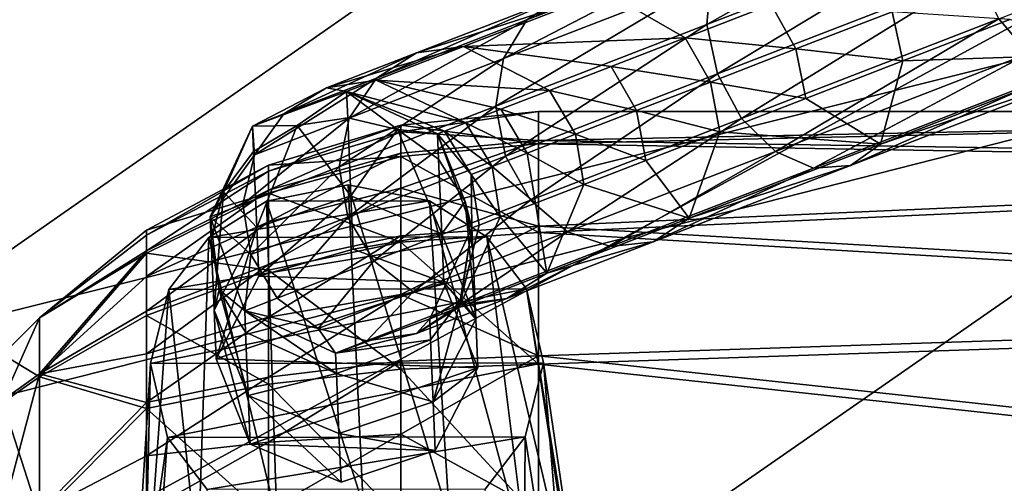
# Model space of a CAD drawing. Header units: metres. Extents: x -1004 to 0, y -808 to 0.
# Tile 22 of 142: x -831 to -783, y -146 to -123. Entities that reach past the tile are written whole.
import ezdxf

# ---------------------------------------------------------------- set-up
doc = ezdxf.new("R2010")
doc.units = ezdxf.units.M

msp = doc.modelspace()

# ---------------------------------------------------------------- linework, layer by layer
at = {"layer": 'top0123411'}
for points in [[(-994.037292, -794.032166, 90), (-994.037292, -10, 90), (-787.024658, -763.271118, 90)], [(-787.024658, -763.271118, 90), (-994.037292, -10, 90), (-533.424561, -638.481384, 90)], [(-994.037292, -10, 90), (-526.238708, -632.856445, 90), (-533.424561, -638.481384, 90)], [(-10, -10, 90), (-502.018646, -625.846375, 90), (-994.037292, -10, 90)], [(-502.018646, -625.846375, 90), (-510.034576, -626.560547, 90), (-994.037292, -10, 90)], [(-994.037292, -10, 90), (-510.034576, -626.560547, 90), (-518.256042, -628.853394, 90)], [(-518.256042, -628.853394, 90), (-526.238708, -632.856445, 90), (-994.037292, -10, 90)], [(-792.152649, -69.16246, 118.815826), (-841.035339, -65.533745, 118.879166), (-930.932861, -128.084671, 117.787331)], [(-742.780518, -72.276802, 118.761467), (-792.152649, -69.16246, 118.815826), (-933.835571, -166.467499, 117.117363)], [(-933.835571, -166.467499, 117.117363), (-792.152649, -69.16246, 118.815826), (-930.932861, -128.084671, 117.787331)], [(-693.123474, -74.838211, 118.716751), (-742.780518, -72.276802, 118.761467), (-936.402649, -207.471207, 116.401634)], [(-936.402649, -207.471207, 116.401634), (-742.780518, -72.276802, 118.761467), (-933.835571, -166.467499, 117.117363)], [(-938.29071, -245.358398, 115.740311), (-646.118347, -76.727219, 118.683784), (-693.123474, -74.838211, 118.716751)], [(-938.29071, -245.358398, 115.740311), (-693.123474, -74.838211, 118.716751), (-936.402649, -207.471207, 116.401634)], [(-597.805054, -78.120209, 118.65947), (-646.118347, -76.727219, 118.683784), (-938.29071, -245.358398, 115.740311)], [(-939.738831, -283.879303, 115.067932), (-940.71405, -322.342346, 114.396553), (-597.805054, -78.120209, 118.65947)], [(-940.71405, -322.342346, 114.396553), (-513.875122, -606.131226, 109.443001), (-597.805054, -78.120209, 118.65947)], [(-939.738831, -283.879303, 115.067932), (-597.805054, -78.120209, 118.65947), (-938.29071, -245.358398, 115.740311)]]:
    msp.add_3dface(points, dxfattribs=at)
at = {"layer": 'top0123412'}
for points in [[(-502.018646, -55.05748, 2077.158447), (-932.125671, -108.299606, 2112.649414), (-918.452148, -133.331024, 2129.335449)], [(-918.452148, -133.331024, 2129.335449), (-901.793396, -155.042709, 2143.80835), (-502.018646, -55.05748, 2077.158447)], [(-901.793396, -155.042709, 2143.80835), (-820.791748, -194.333847, 2169.999756), (-502.018646, -55.05748, 2077.158447)], [(-502.018646, -55.05748, 2077.158447), (-820.791748, -194.333847, 2169.999756), (-502.018646, -194.333847, 2169.999756)], [(-914.9198, -137.676178, 2128.745361), (-928.7276, -113.098167, 2112.361572), (-502.018646, -57.672649, 2075.415039)], [(-502.018646, -57.672649, 2075.415039), (-898.363892, -158.604187, 2142.695801), (-914.9198, -137.676178, 2128.745361)], [(-820.791748, -195.279739, 2167.143799), (-898.363892, -158.604187, 2142.695801), (-502.018646, -57.672649, 2075.415039)], [(-502.018646, -195.279739, 2167.143799), (-820.791748, -195.279739, 2167.143799), (-502.018646, -57.672649, 2075.415039)]]:
    msp.add_3dface(points, dxfattribs=at)
at = {"layer": 'top0123413'}
for points in [[(-784.619995, -118.390396, 855.306213), (-797.36615, -123.330299, 866.524658), (-784.621643, -116.158607, 856.510925)], [(-797.36615, -123.330299, 866.524658), (-797.163086, -121.019173, 867.549133), (-784.621643, -116.158607, 856.510925)], [(-781.39093, -124.763351, 856.36554), (-782.871521, -123.047249, 855.227539), (-768.31427, -117.405441, 846.882874)], [(-806.294617, -123.090324, 882.185791), (-794.765686, -118.142365, 870.824158), (-796.249939, -119.197411, 869.05896)], [(-804.520874, -121.923096, 883.572693), (-794.765686, -118.142365, 870.824158), (-806.294617, -123.090324, 882.185791)], [(-796.828186, -125.778954, 866.141357), (-797.36615, -123.330299, 866.524658), (-784.619995, -118.390396, 855.306213)], [(-784.005432, -120.809364, 854.85553), (-796.828186, -125.778954, 866.141357), (-784.619995, -118.390396, 855.306213)], [(-807.455383, -125.008041, 880.999573), (-796.249939, -119.197411, 869.05896), (-797.163086, -121.019173, 867.549133)], [(-807.455383, -125.008041, 880.999573), (-806.294617, -123.090324, 882.185791), (-796.249939, -119.197411, 869.05896)], [(-807.826477, -127.384285, 880.19458), (-807.455383, -125.008041, 880.999573), (-797.163086, -121.019173, 867.549133)], [(-797.36615, -123.330299, 866.524658), (-807.826477, -127.384285, 880.19458), (-797.163086, -121.019173, 867.549133)], [(-795.631104, -127.992332, 866.457703), (-796.828186, -125.778954, 866.141357), (-784.005432, -120.809364, 854.85553)], [(-782.871521, -123.047249, 855.227539), (-795.631104, -127.992332, 866.457703), (-784.005432, -120.809364, 854.85553)], [(-811.769592, -124.732391, 898.117432), (-804.520874, -121.923096, 883.572693), (-813.758423, -125.982986, 897.162109)], [(-804.520874, -121.923096, 883.572693), (-806.294617, -123.090324, 882.185791), (-813.758423, -125.982986, 897.162109)], [(-811.769592, -124.732391, 898.117432), (-809.439453, -124.410606, 899.065552), (-802.404236, -121.684036, 884.949158)], [(-804.520874, -121.923096, 883.572693), (-811.769592, -124.732391, 898.117432), (-802.404236, -121.684036, 884.949158)], [(-809.439453, -124.410606, 899.065552), (-798.434143, -123.989212, 886.866028), (-802.404236, -121.684036, 884.949158)], [(-802.404236, -121.684036, 884.949158), (-798.434143, -123.989212, 886.866028), (-794.171692, -122.337242, 880.701965)], [(-798.434143, -123.989212, 886.866028), (-792.947083, -124.539978, 880.985779), (-794.171692, -122.337242, 880.701965)], [(-794.171692, -122.337242, 880.701965), (-792.947083, -124.539978, 880.985779), (-788.169189, -122.688255, 875.332092)], [(-815.103149, -127.972008, 896.345032), (-806.294617, -123.090324, 882.185791), (-807.455383, -125.008041, 880.999573)], [(-813.758423, -125.982986, 897.162109), (-806.294617, -123.090324, 882.185791), (-815.103149, -127.972008, 896.345032)], [(-793.957153, -129.633484, 867.425537), (-795.631104, -127.992332, 866.457703), (-782.871521, -123.047249, 855.227539)], [(-781.39093, -124.763351, 856.36554), (-793.957153, -129.633484, 867.425537), (-782.871521, -123.047249, 855.227539)], [(-792.947083, -124.539978, 880.985779), (-787.631226, -125.136909, 874.948853), (-788.169189, -122.688255, 875.332092)], [(-788.169189, -122.688255, 875.332092), (-787.631226, -125.136909, 874.948853), (-782.322876, -123.079597, 869.78894)], [(-787.631226, -125.136909, 874.948853), (-777.178223, -124.786034, 862.231995), (-782.322876, -123.079597, 869.78894)], [(-807.351379, -129.8573, 879.893494), (-807.826477, -127.384285, 880.19458), (-797.36615, -123.330299, 866.524658)], [(-796.828186, -125.778954, 866.141357), (-807.351379, -129.8573, 879.893494), (-797.36615, -123.330299, 866.524658)], [(-802.112732, -125.414879, 893.448486), (-798.434143, -123.989212, 886.866028), (-809.439453, -124.410606, 899.065552)], [(-798.434143, -123.989212, 886.866028), (-802.112732, -125.414879, 893.448486), (-797.185181, -126.182487, 887.114563)], [(-792.947083, -124.539978, 880.985779), (-798.434143, -123.989212, 886.866028), (-797.185181, -126.182487, 887.114563)], [(-816.233643, -126.462479, 913.89917), (-809.439453, -124.410606, 899.065552), (-811.769592, -124.732391, 898.117432)], [(-816.233643, -126.462479, 913.89917), (-813.772034, -126.089745, 914.382568), (-809.439453, -124.410606, 899.065552)], [(-813.772034, -126.089745, 914.382568), (-805.172119, -126.600555, 900.385925), (-809.439453, -124.410606, 899.065552)], [(-809.439453, -124.410606, 899.065552), (-805.172119, -126.600555, 900.385925), (-802.112732, -125.414879, 893.448486)], [(-797.185181, -126.182487, 887.114563), (-792.442444, -127.001534, 880.641968), (-792.947083, -124.539978, 880.985779)], [(-792.442444, -127.001534, 880.641968), (-787.631226, -125.136909, 874.948853), (-792.947083, -124.539978, 880.985779)], [(-818.35498, -127.76442, 913.41217), (-816.233643, -126.462479, 913.89917), (-811.769592, -124.732391, 898.117432)], [(-818.35498, -127.76442, 913.41217), (-811.769592, -124.732391, 898.117432), (-813.758423, -125.982986, 897.162109)], [(-815.59906, -130.396637, 895.790588), (-807.455383, -125.008041, 880.999573), (-807.826477, -127.384285, 880.19458)], [(-815.59906, -130.396637, 895.790588), (-815.103149, -127.972008, 896.345032), (-807.455383, -125.008041, 880.999573)], [(-792.061157, -130.45256, 868.8974), (-793.957153, -129.633484, 867.425537), (-781.39093, -124.763351, 856.36554)], [(-779.789063, -125.696411, 858.096313), (-792.061157, -130.45256, 868.8974), (-781.39093, -124.763351, 856.36554)], [(-788.747498, -129.269806, 872.414551), (-777.178223, -124.786034, 862.231995), (-787.631226, -125.136909, 874.948853)], [(-777.178223, -124.786034, 862.231995), (-788.747498, -129.269806, 872.414551), (-778.309753, -125.704376, 860.156311)], [(-805.172119, -126.600555, 900.385925), (-800.842712, -127.599998, 893.659363), (-802.112732, -125.414879, 893.448486)], [(-802.112732, -125.414879, 893.448486), (-800.842712, -127.599998, 893.659363), (-797.185181, -126.182487, 887.114563)], [(-792.442444, -127.001534, 880.641968), (-788.747498, -129.269806, 872.414551), (-787.631226, -125.136909, 874.948853)], [(-819.812988, -129.797348, 912.995605), (-818.35498, -127.76442, 913.41217), (-813.758423, -125.982986, 897.162109)], [(-819.812988, -129.797348, 912.995605), (-813.758423, -125.982986, 897.162109), (-815.103149, -127.972008, 896.345032)], [(-806.102356, -132.050583, 880.142029), (-807.351379, -129.8573, 879.893494), (-796.828186, -125.778954, 866.141357)], [(-795.631104, -127.992332, 866.457703), (-806.102356, -132.050583, 880.142029), (-796.828186, -125.778954, 866.141357)], [(-792.061157, -130.45256, 868.8974), (-779.789063, -125.696411, 858.096313), (-790.23175, -130.324844, 870.649292)], [(-790.23175, -130.324844, 870.649292), (-779.789063, -125.696411, 858.096313), (-778.309753, -125.704376, 860.156311)], [(-778.309753, -125.704376, 860.156311), (-788.747498, -129.269806, 872.414551), (-790.23175, -130.324844, 870.649292)], [(-819.907288, -128.366135, 930.311707), (-816.233643, -126.462479, 913.89917), (-818.35498, -127.76442, 913.41217)], [(-819.907288, -128.366135, 930.311707), (-815.235046, -126.656754, 930.311707), (-816.233643, -126.462479, 913.89917)], [(-815.235046, -126.656754, 930.311707), (-813.772034, -126.089745, 914.382568), (-816.233643, -126.462479, 913.89917)], [(-815.235046, -126.656754, 930.311707), (-809.321594, -128.20874, 915.055664), (-813.772034, -126.089745, 914.382568)], [(-809.321594, -128.20874, 915.055664), (-807.582825, -127.534851, 907.611511), (-813.772034, -126.089745, 914.382568)], [(-813.772034, -126.089745, 914.382568), (-807.582825, -127.534851, 907.611511), (-805.172119, -126.600555, 900.385925)], [(-800.842712, -127.599998, 893.659363), (-796.710083, -128.655502, 886.813477), (-797.185181, -126.182487, 887.114563)], [(-797.185181, -126.182487, 887.114563), (-796.710083, -128.655502, 886.813477), (-792.442444, -127.001534, 880.641968)], [(-815.235046, -126.656754, 1720.250122), (-819.907288, -128.366135, 1720.250122), (-817.686768, -128.348206, 1732.279175)], [(-819.907288, -128.366135, 930.311707), (-819.907288, -128.366135, 1720.250122), (-815.235046, -126.656754, 930.311707)], [(-819.907288, -128.366135, 1720.250122), (-815.235046, -126.656754, 1720.250122), (-815.235046, -126.656754, 930.311707)], [(-815.180481, -127.964874, 1732.34021), (-815.235046, -126.656754, 1720.250122), (-817.686768, -128.348206, 1732.279175)], [(-810.722656, -128.751968, 930.311707), (-810.371704, -128.615707, 922.646729), (-815.235046, -126.656754, 930.311707)], [(-810.371704, -128.615707, 922.646729), (-809.321594, -128.20874, 915.055664), (-815.235046, -126.656754, 930.311707)], [(-810.722656, -128.751968, 1720.250122), (-815.235046, -126.656754, 1720.250122), (-812.716675, -128.547394, 1732.190186)], [(-815.235046, -126.656754, 1720.250122), (-815.180481, -127.964874, 1732.34021), (-812.716675, -128.547394, 1732.190186)], [(-810.722656, -128.751968, 1720.250122), (-810.722656, -128.751968, 930.311707), (-815.235046, -126.656754, 1720.250122)], [(-810.722656, -128.751968, 930.311707), (-815.235046, -126.656754, 930.311707), (-815.235046, -126.656754, 1720.250122)], [(-805.172119, -126.600555, 900.385925), (-807.582825, -127.534851, 907.611511), (-803.884583, -128.7789, 900.557129)], [(-803.884583, -128.7789, 900.557129), (-800.842712, -127.599998, 893.659363), (-805.172119, -126.600555, 900.385925)], [(-796.710083, -128.655502, 886.813477), (-788.747498, -129.269806, 872.414551), (-792.442444, -127.001534, 880.641968)], [(-815.170654, -132.887741, 895.58313), (-815.59906, -130.396637, 895.790588), (-807.826477, -127.384285, 880.19458)], [(-807.351379, -129.8573, 879.893494), (-815.170654, -132.887741, 895.58313), (-807.826477, -127.384285, 880.19458)], [(-820.385803, -132.25177, 912.712952), (-815.103149, -127.972008, 896.345032), (-815.59906, -130.396637, 895.790588)], [(-820.385803, -132.25177, 912.712952), (-819.812988, -129.797348, 912.995605), (-815.103149, -127.972008, 896.345032)], [(-819.812988, -129.797348, 912.995605), (-819.907288, -128.366135, 930.311707), (-818.35498, -127.76442, 913.41217)], [(-815.180481, -127.964874, 1732.34021), (-817.686768, -128.348206, 1732.279175), (-815.019287, -131.828568, 1743.869873)], [(-812.716675, -128.547394, 1732.190186), (-815.180481, -127.964874, 1732.34021), (-815.019287, -131.828568, 1743.869873)], [(-806.281494, -129.70784, 907.741333), (-807.582825, -127.534851, 907.611511), (-809.321594, -128.20874, 915.055664)], [(-807.582825, -127.534851, 907.611511), (-806.281494, -129.70784, 907.741333), (-803.884583, -128.7789, 900.557129)], [(-804.269714, -133.630219, 880.902405), (-806.102356, -132.050583, 880.142029), (-795.631104, -127.992332, 866.457703)], [(-793.957153, -129.633484, 867.425537), (-804.269714, -133.630219, 880.902405), (-795.631104, -127.992332, 866.457703)], [(-800.393127, -130.082886, 893.40387), (-800.842712, -127.599998, 893.659363), (-803.884583, -128.7789, 900.557129)], [(-800.393127, -130.082886, 893.40387), (-796.710083, -128.655502, 886.813477), (-800.842712, -127.599998, 893.659363)], [(-822.002197, -132.878708, 930.311707), (-819.907288, -128.366135, 930.311707), (-819.812988, -129.797348, 912.995605)], [(-821.352173, -131.640854, 1731.591675), (-819.907288, -128.366135, 1720.250122), (-822.002197, -132.878708, 1720.250122)], [(-822.002197, -132.878708, 930.311707), (-822.002197, -132.878708, 1720.250122), (-819.907288, -128.366135, 930.311707)], [(-822.002197, -132.878708, 1720.250122), (-819.907288, -128.366135, 1720.250122), (-819.907288, -128.366135, 930.311707)], [(-819.854004, -129.639038, 1732.016357), (-819.907288, -128.366135, 1720.250122), (-821.352173, -131.640854, 1731.591675)], [(-817.686768, -128.348206, 1732.279175), (-819.907288, -128.366135, 1720.250122), (-819.854004, -129.639038, 1732.016357)], [(-817.686768, -128.348206, 1732.279175), (-819.854004, -129.639038, 1732.016357), (-819.697266, -133.399384, 1743.237061)], [(-815.019287, -131.828568, 1743.869873), (-817.686768, -128.348206, 1732.279175), (-819.697266, -133.399384, 1743.237061)], [(-809.321594, -128.20874, 915.055664), (-810.371704, -128.615707, 922.646729), (-808.010376, -130.377884, 915.142944)], [(-808.010376, -130.377884, 915.142944), (-806.281494, -129.70784, 907.741333), (-809.321594, -128.20874, 915.055664)], [(-815.019287, -131.828568, 1743.869873), (-810.515564, -133.714859, 1742.915649), (-812.716675, -128.547394, 1732.190186)], [(-810.515564, -133.714859, 1742.915649), (-810.670471, -130.00708, 1731.851807), (-812.716675, -128.547394, 1732.190186)], [(-812.716675, -128.547394, 1732.190186), (-810.670471, -130.00708, 1731.851807), (-810.722656, -128.751968, 1720.250122)], [(-809.054443, -130.782516, 922.690613), (-810.371704, -128.615707, 922.646729), (-810.722656, -128.751968, 930.311707)], [(-809.013611, -133.424347, 930.311707), (-809.054443, -130.782516, 922.690613), (-810.722656, -128.751968, 930.311707)], [(-810.670471, -130.00708, 1731.851807), (-809.353333, -132.121704, 1731.376831), (-810.722656, -128.751968, 1720.250122)], [(-810.722656, -128.751968, 1720.250122), (-809.353333, -132.121704, 1731.376831), (-809.013611, -133.424347, 1720.250122)], [(-809.013611, -133.424347, 1720.250122), (-809.013611, -133.424347, 930.311707), (-810.722656, -128.751968, 1720.250122)], [(-809.013611, -133.424347, 930.311707), (-810.722656, -128.751968, 930.311707), (-810.722656, -128.751968, 1720.250122)], [(-810.371704, -128.615707, 922.646729), (-809.054443, -130.782516, 922.690613), (-808.010376, -130.377884, 915.142944)], [(-803.884583, -128.7789, 900.557129), (-806.281494, -129.70784, 907.741333), (-803.456177, -131.270004, 900.34967)], [(-803.456177, -131.270004, 900.34967), (-800.393127, -130.082886, 893.40387), (-803.884583, -128.7789, 900.557129)], [(-800.393127, -130.082886, 893.40387), (-798.241882, -132.949463, 884.822266), (-796.710083, -128.655502, 886.813477)], [(-798.241882, -132.949463, 884.822266), (-788.747498, -129.269806, 872.414551), (-796.710083, -128.655502, 886.813477)], [(-788.747498, -129.269806, 872.414551), (-798.241882, -132.949463, 884.822266), (-790.23175, -130.324844, 870.649292)], [(-820.385803, -132.25177, 912.712952), (-822.002197, -132.878708, 930.311707), (-819.812988, -129.797348, 912.995605)], [(-819.697266, -133.399384, 1743.237061), (-819.854004, -129.639038, 1732.016357), (-821.352173, -131.640854, 1731.591675)], [(-813.883118, -135.066086, 895.754333), (-815.170654, -132.887741, 895.58313), (-807.351379, -129.8573, 879.893494)], [(-806.102356, -132.050583, 880.142029), (-813.883118, -135.066086, 895.754333), (-807.351379, -129.8573, 879.893494)], [(-805.869812, -132.205429, 907.584045), (-806.281494, -129.70784, 907.741333), (-808.010376, -130.377884, 915.142944)], [(-806.281494, -129.70784, 907.741333), (-805.869812, -132.205429, 907.584045), (-803.456177, -131.270004, 900.34967)], [(-802.132324, -134.355743, 882.058899), (-804.269714, -133.630219, 880.902405), (-793.957153, -129.633484, 867.425537)], [(-792.061157, -130.45256, 868.8974), (-802.132324, -134.355743, 882.058899), (-793.957153, -129.633484, 867.425537)], [(-819.986145, -134.754013, 912.607239), (-820.385803, -132.25177, 912.712952), (-815.59906, -130.396637, 895.790588)], [(-819.986145, -134.754013, 912.607239), (-815.59906, -130.396637, 895.790588), (-815.170654, -132.887741, 895.58313)], [(-810.670471, -130.00708, 1731.851807), (-810.515564, -133.714859, 1742.915649), (-809.353333, -132.121704, 1731.376831)], [(-808.010376, -130.377884, 915.142944), (-809.054443, -130.782516, 922.690613), (-807.610718, -132.880142, 915.03717)], [(-807.610718, -132.880142, 915.03717), (-805.869812, -132.205429, 907.584045), (-808.010376, -130.377884, 915.142944)], [(-798.241882, -132.949463, 884.822266), (-800.393127, -130.082886, 893.40387), (-803.456177, -131.270004, 900.34967)], [(-802.132324, -134.355743, 882.058899), (-792.061157, -130.45256, 868.8974), (-800.015625, -134.116684, 883.435364)], [(-800.015625, -134.116684, 883.435364), (-792.061157, -130.45256, 868.8974), (-790.23175, -130.324844, 870.649292)], [(-790.23175, -130.324844, 870.649292), (-798.241882, -132.949463, 884.822266), (-800.015625, -134.116684, 883.435364)], [(-808.662048, -133.287598, 922.637451), (-809.054443, -130.782516, 922.690613), (-809.013611, -133.424347, 930.311707)], [(-809.054443, -130.782516, 922.690613), (-808.662048, -133.287598, 922.637451), (-807.610718, -132.880142, 915.03717)], [(-803.456177, -131.270004, 900.34967), (-805.869812, -132.205429, 907.584045), (-805.296814, -135.683655, 898.978149)], [(-805.296814, -135.683655, 898.978149), (-798.241882, -132.949463, 884.822266), (-803.456177, -131.270004, 900.34967)], [(-822.002197, -132.878708, 1720.250122), (-821.953308, -134.048889, 1731.069946), (-821.352173, -131.640854, 1731.591675)], [(-821.953308, -134.048889, 1731.069946), (-821.809082, -137.50708, 1741.387939), (-821.352173, -131.640854, 1731.591675)], [(-821.352173, -131.640854, 1731.591675), (-821.809082, -137.50708, 1741.387939), (-819.697266, -133.399384, 1743.237061)], [(-819.697266, -133.399384, 1743.237061), (-819.596313, -135.819763, 1748.498535), (-815.019287, -131.828568, 1743.869873)], [(-819.596313, -135.819763, 1748.498535), (-814.908203, -134.490982, 1749.657471), (-815.019287, -131.828568, 1743.869873)], [(-810.515564, -133.714859, 1742.915649), (-815.019287, -131.828568, 1743.869873), (-814.908203, -134.490982, 1749.657471)], [(-822.002197, -132.878708, 930.311707), (-820.385803, -132.25177, 912.712952), (-819.986145, -134.754013, 912.607239)], [(-811.932556, -136.600021, 896.278137), (-813.883118, -135.066086, 895.754333), (-806.102356, -132.050583, 880.142029)], [(-804.269714, -133.630219, 880.902405), (-811.932556, -136.600021, 896.278137), (-806.102356, -132.050583, 880.142029)], [(-810.515564, -133.714859, 1742.915649), (-808.824646, -137.953217, 1740.933472), (-809.353333, -132.121704, 1731.376831)], [(-809.353333, -132.121704, 1731.376831), (-808.96582, -134.569351, 1730.83728), (-809.013611, -133.424347, 1720.250122)], [(-809.353333, -132.121704, 1731.376831), (-808.824646, -137.953217, 1740.933472), (-808.96582, -134.569351, 1730.83728)], [(-805.869812, -132.205429, 907.584045), (-807.610718, -132.880142, 915.03717), (-805.296814, -135.683655, 898.978149)], [(-820.292419, -137.550812, 930.311707), (-822.002197, -132.878708, 930.311707), (-819.986145, -134.754013, 912.607239)], [(-820.292419, -137.550812, 1720.250122), (-821.565796, -136.496536, 1730.530518), (-822.002197, -132.878708, 1720.250122)], [(-821.565796, -136.496536, 1730.530518), (-821.953308, -134.048889, 1731.069946), (-822.002197, -132.878708, 1720.250122)], [(-820.292419, -137.550812, 930.311707), (-820.292419, -137.550812, 1720.250122), (-822.002197, -132.878708, 930.311707)], [(-820.292419, -137.550812, 1720.250122), (-822.002197, -132.878708, 1720.250122), (-822.002197, -132.878708, 930.311707)], [(-818.674866, -136.923157, 912.694519), (-819.986145, -134.754013, 912.607239), (-815.170654, -132.887741, 895.58313)], [(-813.883118, -135.066086, 895.754333), (-818.674866, -136.923157, 912.694519), (-815.170654, -132.887741, 895.58313)], [(-805.296814, -135.683655, 898.978149), (-807.610718, -132.880142, 915.03717), (-809.641541, -137.367477, 914.337952)], [(-807.610718, -132.880142, 915.03717), (-808.662048, -133.287598, 922.637451), (-809.641541, -137.367477, 914.337952)], [(-809.641541, -137.367477, 914.337952), (-808.662048, -133.287598, 922.637451), (-809.013611, -133.424347, 930.311707)], [(-798.241882, -132.949463, 884.822266), (-805.296814, -135.683655, 898.978149), (-800.015625, -134.116684, 883.435364)], [(-821.809082, -137.50708, 1741.387939), (-821.708069, -139.92746, 1746.649536), (-819.697266, -133.399384, 1743.237061)], [(-821.708069, -139.92746, 1746.649536), (-819.596313, -135.819763, 1748.498535), (-819.697266, -133.399384, 1743.237061)], [(-810.414612, -136.135239, 1748.177246), (-810.515564, -133.714859, 1742.915649), (-814.908203, -134.490982, 1749.657471)], [(-809.615784, -137.256027, 897.074707), (-811.932556, -136.600021, 896.278137), (-804.269714, -133.630219, 880.902405)], [(-809.013611, -133.424347, 930.311707), (-811.109192, -137.936584, 930.311707), (-809.641541, -137.367477, 914.337952)], [(-809.566895, -136.977386, 1730.315552), (-811.109192, -137.936584, 1720.250122), (-809.013611, -133.424347, 1720.250122)], [(-811.109192, -137.936584, 1720.250122), (-811.109192, -137.936584, 930.311707), (-809.013611, -133.424347, 1720.250122)], [(-811.109192, -137.936584, 930.311707), (-809.013611, -133.424347, 930.311707), (-809.013611, -133.424347, 1720.250122)], [(-808.824646, -137.953217, 1740.933472), (-810.515564, -133.714859, 1742.915649), (-810.414612, -136.135239, 1748.177246)], [(-802.132324, -134.355743, 882.058899), (-809.615784, -137.256027, 897.074707), (-804.269714, -133.630219, 880.902405)], [(-809.013611, -133.424347, 1720.250122), (-808.96582, -134.569351, 1730.83728), (-809.566895, -136.977386, 1730.315552)], [(-821.565796, -136.496536, 1730.530518), (-821.809082, -137.50708, 1741.387939), (-821.953308, -134.048889, 1731.069946)], [(-807.285645, -136.93425, 898.022827), (-809.615784, -137.256027, 897.074707), (-802.132324, -134.355743, 882.058899)], [(-807.285645, -136.93425, 898.022827), (-802.132324, -134.355743, 882.058899), (-800.015625, -134.116684, 883.435364)], [(-800.015625, -134.116684, 883.435364), (-805.296814, -135.683655, 898.978149), (-807.285645, -136.93425, 898.022827)], [(-820.292419, -137.550812, 930.311707), (-819.986145, -134.754013, 912.607239), (-818.674866, -136.923157, 912.694519)], [(-810.414612, -136.135239, 1748.177246), (-814.908203, -134.490982, 1749.657471), (-819.596313, -135.819763, 1748.498535)], [(-808.96582, -134.569351, 1730.83728), (-808.824646, -137.953217, 1740.933472), (-809.566895, -136.977386, 1730.315552)], [(-816.651611, -138.428955, 912.961487), (-818.674866, -136.923157, 912.694519), (-813.883118, -135.066086, 895.754333)], [(-811.932556, -136.600021, 896.278137), (-816.651611, -138.428955, 912.961487), (-813.883118, -135.066086, 895.754333)], [(-821.708069, -139.92746, 1746.649536), (-810.414612, -136.135239, 1748.177246), (-819.596313, -135.819763, 1748.498535)], [(-805.296814, -135.683655, 898.978149), (-809.641541, -137.367477, 914.337952), (-807.285645, -136.93425, 898.022827)], [(-808.723694, -140.373596, 1746.195068), (-810.414612, -136.135239, 1748.177246), (-821.708069, -139.92746, 1746.649536)], [(-808.723694, -140.373596, 1746.195068), (-808.824646, -137.953217, 1740.933472), (-810.414612, -136.135239, 1748.177246)], [(-820.117432, -141.745178, 1739.405884), (-821.809082, -137.50708, 1741.387939), (-821.565796, -136.496536, 1730.530518)], [(-820.248657, -138.61116, 1730.05542), (-821.565796, -136.496536, 1730.530518), (-820.292419, -137.550812, 1720.250122)], [(-820.248657, -138.61116, 1730.05542), (-820.117432, -141.745178, 1739.405884), (-821.565796, -136.496536, 1730.530518)], [(-814.224426, -139.04216, 913.367615), (-816.651611, -138.428955, 912.961487), (-811.932556, -136.600021, 896.278137)], [(-809.615784, -137.256027, 897.074707), (-814.224426, -139.04216, 913.367615), (-811.932556, -136.600021, 896.278137)], [(-816.651611, -138.428955, 912.961487), (-820.292419, -137.550812, 930.311707), (-818.674866, -136.923157, 912.694519)], [(-811.762817, -138.669418, 913.850952), (-814.224426, -139.04216, 913.367615), (-809.615784, -137.256027, 897.074707)], [(-809.641541, -137.367477, 914.337952), (-811.762817, -138.669418, 913.850952), (-807.285645, -136.93425, 898.022827)], [(-811.762817, -138.669418, 913.850952), (-809.615784, -137.256027, 897.074707), (-807.285645, -136.93425, 898.022827)], [(-811.065125, -138.979187, 1729.890869), (-811.109192, -137.936584, 1720.250122), (-809.566895, -136.977386, 1730.315552)], [(-810.937134, -142.060608, 1739.084595), (-811.065125, -138.979187, 1729.890869), (-809.566895, -136.977386, 1730.315552)], [(-809.566895, -136.977386, 1730.315552), (-808.824646, -137.953217, 1740.933472), (-810.937134, -142.060608, 1739.084595)], [(-820.117432, -141.745178, 1739.405884), (-820.016418, -144.165573, 1744.66748), (-821.809082, -137.50708, 1741.387939)], [(-820.016418, -144.165573, 1744.66748), (-821.708069, -139.92746, 1746.649536), (-821.809082, -137.50708, 1741.387939)], [(-815.780701, -139.645294, 930.311707), (-820.292419, -137.550812, 930.311707), (-816.651611, -138.428955, 912.961487)], [(-815.738647, -140.653366, 1729.567017), (-820.248657, -138.61116, 1730.05542), (-820.292419, -137.550812, 1720.250122)], [(-820.292419, -137.550812, 1720.250122), (-815.780701, -139.645294, 1720.250122), (-815.738647, -140.653366, 1729.567017)], [(-815.780701, -139.645294, 930.311707), (-815.780701, -139.645294, 1720.250122), (-820.292419, -137.550812, 930.311707)], [(-815.780701, -139.645294, 1720.250122), (-820.292419, -137.550812, 1720.250122), (-820.292419, -137.550812, 930.311707)], [(-811.109192, -137.936584, 930.311707), (-811.762817, -138.669418, 913.850952), (-809.641541, -137.367477, 914.337952)], [(-811.109192, -137.936584, 930.311707), (-815.780701, -139.645294, 930.311707), (-811.762817, -138.669418, 913.850952)], [(-815.780701, -139.645294, 1720.250122), (-811.109192, -137.936584, 1720.250122), (-811.065125, -138.979187, 1729.890869)], [(-815.780701, -139.645294, 1720.250122), (-815.780701, -139.645294, 930.311707), (-811.109192, -137.936584, 1720.250122)], [(-815.780701, -139.645294, 930.311707), (-811.109192, -137.936584, 930.311707), (-811.109192, -137.936584, 1720.250122)], [(-810.937134, -142.060608, 1739.084595), (-808.824646, -137.953217, 1740.933472), (-808.723694, -140.373596, 1746.195068)], [(-820.117432, -141.745178, 1739.405884), (-820.248657, -138.61116, 1730.05542), (-815.738647, -140.653366, 1729.567017)], [(-814.224426, -139.04216, 913.367615), (-815.780701, -139.645294, 930.311707), (-816.651611, -138.428955, 912.961487)], [(-815.780701, -139.645294, 930.311707), (-814.224426, -139.04216, 913.367615), (-811.762817, -138.669418, 913.850952)], [(-815.738647, -140.653366, 1729.567017), (-815.780701, -139.645294, 1720.250122), (-811.065125, -138.979187, 1729.890869)], [(-815.738647, -140.653366, 1729.567017), (-811.065125, -138.979187, 1729.890869), (-810.937134, -142.060608, 1739.084595)], [(-820.016418, -144.165573, 1744.66748), (-808.723694, -140.373596, 1746.195068), (-821.708069, -139.92746, 1746.649536)], [(-815.61438, -143.630814, 1738.452026), (-820.117432, -141.745178, 1739.405884), (-815.738647, -140.653366, 1729.567017)], [(-810.836121, -144.481003, 1744.346069), (-808.723694, -140.373596, 1746.195068), (-820.016418, -144.165573, 1744.66748)], [(-815.61438, -143.630814, 1738.452026), (-815.738647, -140.653366, 1729.567017), (-810.937134, -142.060608, 1739.084595)], [(-810.836121, -144.481003, 1744.346069), (-810.937134, -142.060608, 1739.084595), (-808.723694, -140.373596, 1746.195068)], [(-815.61438, -143.630814, 1738.452026), (-815.513428, -146.051208, 1743.713623), (-820.117432, -141.745178, 1739.405884)], [(-815.513428, -146.051208, 1743.713623), (-820.016418, -144.165573, 1744.66748), (-820.117432, -141.745178, 1739.405884)], [(-815.61438, -143.630814, 1738.452026), (-810.937134, -142.060608, 1739.084595), (-810.836121, -144.481003, 1744.346069)], [(-815.513428, -146.051208, 1743.713623), (-815.61438, -143.630814, 1738.452026), (-810.836121, -144.481003, 1744.346069)], [(-815.513428, -146.051208, 1743.713623), (-810.836121, -144.481003, 1744.346069), (-820.016418, -144.165573, 1744.66748)]]:
    msp.add_3dface(points, dxfattribs=at)
at = {"layer": 'top0123418'}
for points in [[(-815.154175, -131.288834, 1750.497559), (-819.203979, -132.093002, 1750.205444), (-814.40979, -147.189163, 1789.45459)], [(-811.115723, -132.080444, 1750.055908), (-819.203979, -132.093002, 1750.205444), (-815.154175, -131.288834, 1750.497559)], [(-811.115723, -132.080444, 1750.055908), (-815.154175, -131.288834, 1750.497559), (-810.134705, -147.873413, 1788.897217)], [(-815.154175, -131.288834, 1750.497559), (-814.40979, -147.189163, 1789.45459), (-810.134705, -147.873413, 1788.897217)], [(-808.277283, -133.873016, 1749.17688), (-822.070129, -133.896927, 1749.430542), (-811.115723, -132.080444, 1750.055908)], [(-822.070129, -133.896927, 1749.430542), (-819.203979, -132.093002, 1750.205444), (-811.115723, -132.080444, 1750.055908)], [(-819.203979, -132.093002, 1750.205444), (-822.070129, -133.896927, 1749.430542), (-818.700562, -147.886765, 1789.05542)], [(-819.203979, -132.093002, 1750.205444), (-818.700562, -147.886765, 1789.05542), (-814.40979, -147.189163, 1789.45459)], [(-808.277283, -133.873016, 1749.17688), (-811.115723, -132.080444, 1750.055908), (-806.265991, -150.026627, 1787.330322)], [(-811.115723, -132.080444, 1750.055908), (-810.134705, -147.873413, 1788.897217), (-806.265991, -150.026627, 1787.330322)], [(-806.316406, -136.461807, 1747.948364), (-824.06427, -136.489365, 1748.276245), (-808.277283, -133.873016, 1749.17688)], [(-824.06427, -136.489365, 1748.276245), (-822.070129, -133.896927, 1749.430542), (-808.277283, -133.873016, 1749.17688)], [(-806.316406, -136.461807, 1747.948364), (-808.277283, -133.873016, 1749.17688), (-803.675476, -153.490646, 1784.880737)], [(-808.277283, -133.873016, 1749.17688), (-806.265991, -150.026627, 1787.330322), (-803.675476, -153.490646, 1784.880737)], [(-822.070129, -133.896927, 1749.430542), (-824.06427, -136.489365, 1748.276245), (-822.617615, -150.051987, 1787.632446)], [(-822.070129, -133.896927, 1749.430542), (-822.617615, -150.051987, 1787.632446), (-818.700562, -147.886765, 1789.05542)], [(-824.06427, -136.489365, 1748.276245), (-825.285278, -153.523056, 1785.280762), (-822.617615, -150.051987, 1787.632446)], [(-824.06427, -136.489365, 1748.276245), (-824.967712, -140.164902, 1746.602783), (-825.285278, -153.523056, 1785.280762)], [(-805.463989, -140.135239, 1746.242065), (-824.967712, -140.164902, 1746.602783), (-806.316406, -136.461807, 1747.948364)], [(-824.967712, -140.164902, 1746.602783), (-824.06427, -136.489365, 1748.276245), (-806.316406, -136.461807, 1747.948364)], [(-805.463989, -140.135239, 1746.242065), (-806.316406, -136.461807, 1747.948364), (-803.020447, -156.846741, 1782.543701)], [(-806.316406, -136.461807, 1747.948364), (-803.675476, -153.490646, 1784.880737), (-803.020447, -156.846741, 1782.543701)], [(-826.016479, -156.881714, 1782.968994), (-824.967712, -140.164902, 1746.602783), (-824.115601, -143.837769, 1744.896851)], [(-824.967712, -140.164902, 1746.602783), (-826.016479, -156.881714, 1782.968994), (-825.285278, -153.523056, 1785.280762)], [(-824.115601, -143.837769, 1744.896851), (-824.967712, -140.164902, 1746.602783), (-805.463989, -140.135239, 1746.242065)], [(-806.367737, -143.811356, 1744.568359), (-824.115601, -143.837769, 1744.896851), (-805.463989, -140.135239, 1746.242065)], [(-803.818481, -160.207703, 1780.231689), (-806.367737, -143.811356, 1744.568359), (-805.463989, -140.135239, 1746.242065)], [(-803.020447, -156.846741, 1782.543701), (-803.818481, -160.207703, 1780.231689), (-805.463989, -140.135239, 1746.242065)], [(-825.294495, -160.239716, 1780.629272), (-826.016479, -156.881714, 1782.968994), (-824.115601, -143.837769, 1744.896851)], [(-825.294495, -160.239716, 1780.629272), (-824.115601, -143.837769, 1744.896851), (-822.157654, -146.424194, 1743.669556)], [(-822.157654, -146.424194, 1743.669556), (-824.115601, -143.837769, 1744.896851), (-806.367737, -143.811356, 1744.568359)], [(-808.364807, -146.406174, 1743.413086), (-822.157654, -146.424194, 1743.669556), (-806.367737, -143.811356, 1744.568359)], [(-806.506592, -163.60231, 1777.93335), (-808.364807, -146.406174, 1743.413086), (-806.367737, -143.811356, 1744.568359)], [(-803.818481, -160.207703, 1780.231689), (-806.506592, -163.60231, 1777.93335), (-806.367737, -143.811356, 1744.568359)]]:
    msp.add_3dface(points, dxfattribs=at)
at = {"layer": 'top0123422'}
for points in [[(-812.546448, -128.319458, 1764.583496), (-805.718384, -127.646996, 1764.590942), (-812.546509, -128.648926, 1760.80896)], [(-805.718384, -127.646996, 1764.590942), (-805.718384, -129.084244, 1756.920776), (-812.546509, -128.648926, 1760.80896)], [(-805.718384, -127.646996, 1764.590942), (-812.546448, -128.319458, 1764.583496), (-805.718384, -129.254532, 1772.227173)], [(-805.718384, -127.646996, 1764.590942), (-805.718384, -129.254532, 1772.227173), (-735.21582, -127.646996, 1764.590942)], [(-805.718384, -129.254532, 1772.227173), (-735.21582, -130.437485, 1774.560547), (-735.21582, -127.646996, 1764.590942)], [(-805.718384, -127.646996, 1764.590942), (-735.21582, -127.646996, 1764.590942), (-805.718384, -129.084244, 1756.920776)], [(-735.21582, -127.646996, 1764.590942), (-735.21582, -130.215164, 1754.561768), (-805.718384, -129.084244, 1756.920776)], [(-812.546448, -128.319458, 1764.583496), (-819.112305, -130.31105, 1764.561279), (-812.546509, -129.87294, 1771.962891)], [(-819.112305, -130.31105, 1764.561279), (-812.546448, -128.319458, 1764.583496), (-819.112305, -130.606552, 1761.175781)], [(-812.546448, -128.319458, 1764.583496), (-812.546509, -128.648926, 1760.80896), (-819.112305, -130.606552, 1761.175781)], [(-812.546448, -128.319458, 1764.583496), (-812.546509, -129.87294, 1771.962891), (-805.718384, -129.254532, 1772.227173)], [(-819.112305, -130.606552, 1761.175781), (-812.546509, -128.648926, 1760.80896), (-819.112305, -131.556839, 1757.912964)], [(-812.546509, -128.648926, 1760.80896), (-812.546509, -129.708389, 1757.171265), (-819.112305, -131.556839, 1757.912964)], [(-812.546509, -128.648926, 1760.80896), (-805.718384, -129.084244, 1756.920776), (-812.546509, -129.708389, 1757.171265)], [(-805.718384, -129.084244, 1756.920776), (-812.546509, -131.457184, 1753.810181), (-812.546509, -129.708389, 1757.171265)], [(-805.718384, -129.084244, 1756.920776), (-805.718384, -133.347336, 1750.384644), (-812.546509, -131.457184, 1753.810181)], [(-805.718384, -129.254532, 1772.227173), (-812.546509, -129.87294, 1771.962891), (-805.718384, -133.661789, 1778.666992)], [(-805.718384, -129.084244, 1756.920776), (-735.21582, -130.215164, 1754.561768), (-805.718384, -133.347336, 1750.384644)], [(-805.718384, -129.254532, 1772.227173), (-805.718384, -133.661789, 1778.666992), (-735.21582, -130.437485, 1774.560547)], [(-812.546509, -129.708389, 1757.171265), (-812.546509, -131.457184, 1753.810181), (-819.112305, -133.125412, 1754.898193)], [(-819.112305, -131.556839, 1757.912964), (-812.546509, -129.708389, 1757.171265), (-819.112305, -133.125412, 1754.898193)], [(-819.112305, -130.31105, 1764.561279), (-819.112305, -131.704422, 1771.180298), (-812.546509, -129.87294, 1771.962891)], [(-812.546509, -129.87294, 1771.962891), (-819.112305, -131.704422, 1771.180298), (-812.546509, -134.132004, 1778.186279)], [(-812.546509, -129.87294, 1771.962891), (-812.546509, -134.132004, 1778.186279), (-805.718384, -133.661789, 1778.666992)], [(-819.112305, -130.31105, 1764.561279), (-825.163391, -133.545242, 1764.525391), (-819.112305, -131.704422, 1771.180298)], [(-825.163391, -133.545242, 1764.525391), (-819.112305, -130.31105, 1764.561279), (-825.16333, -133.785568, 1761.771484)], [(-819.112305, -130.31105, 1764.561279), (-819.112305, -130.606552, 1761.175781), (-825.16333, -133.785568, 1761.771484)], [(-735.21582, -130.215164, 1754.561768), (-735.21582, -137.453842, 1747.1604), (-805.718384, -133.347336, 1750.384644)], [(-805.718384, -133.661789, 1778.666992), (-735.21582, -137.838913, 1781.799194), (-735.21582, -130.437485, 1774.560547)], [(-825.16333, -133.785568, 1761.771484), (-819.112305, -130.606552, 1761.175781), (-825.16333, -134.558563, 1759.117432)], [(-819.112305, -130.606552, 1761.175781), (-819.112305, -131.556839, 1757.912964), (-825.16333, -134.558563, 1759.117432)], [(-825.163391, -133.545242, 1764.525391), (-825.16333, -134.678604, 1769.909424), (-819.112305, -131.704422, 1771.180298)], [(-825.16333, -134.558563, 1759.117432), (-819.112305, -131.556839, 1757.912964), (-825.16333, -135.834488, 1756.665161)], [(-819.112305, -131.556839, 1757.912964), (-819.112305, -133.125412, 1754.898193), (-825.16333, -135.834488, 1756.665161)], [(-819.112305, -131.704422, 1771.180298), (-825.16333, -134.678604, 1769.909424), (-819.112305, -135.524597, 1776.762329)], [(-812.546509, -131.457184, 1753.810181), (-819.112305, -135.252014, 1752.247437), (-819.112305, -133.125412, 1754.898193)], [(-812.546509, -131.457184, 1753.810181), (-812.546509, -133.82811, 1750.854858), (-819.112305, -135.252014, 1752.247437)], [(-819.112305, -131.704422, 1771.180298), (-819.112305, -135.524597, 1776.762329), (-812.546509, -134.132004, 1778.186279)], [(-805.718384, -133.347336, 1750.384644), (-812.546509, -133.82811, 1750.854858), (-812.546509, -131.457184, 1753.810181)], [(-819.112305, -133.125412, 1754.898193), (-819.112305, -135.252014, 1752.247437), (-825.16333, -137.564331, 1754.508911)], [(-825.16333, -135.834488, 1756.665161), (-819.112305, -133.125412, 1754.898193), (-825.16333, -137.564331, 1754.508911)], [(-812.546509, -133.82811, 1750.854858), (-805.718384, -133.347336, 1750.384644), (-812.546509, -136.730011, 1748.418823)], [(-805.718384, -133.347336, 1750.384644), (-805.718384, -139.787186, 1745.977295), (-812.546509, -136.730011, 1748.418823)], [(-805.718384, -133.347336, 1750.384644), (-735.21582, -137.453842, 1747.1604), (-805.718384, -139.787186, 1745.977295)], [(-825.163391, -133.545242, 1764.525391), (-830.467102, -137.897629, 1764.477051), (-825.16333, -134.678604, 1769.909424)], [(-825.163391, -133.545242, 1764.525391), (-825.16333, -133.785568, 1761.771484), (-830.467102, -137.897629, 1764.477051)], [(-825.16333, -133.785568, 1761.771484), (-825.16333, -134.558563, 1759.117432), (-830.467102, -137.897629, 1764.477051)], [(-812.546509, -133.82811, 1750.854858), (-819.112305, -137.854889, 1750.062378), (-819.112305, -135.252014, 1752.247437)], [(-812.546509, -133.82811, 1750.854858), (-812.546509, -136.730011, 1748.418823), (-819.112305, -137.854889, 1750.062378)], [(-805.718384, -133.661789, 1778.666992), (-812.546509, -134.132004, 1778.186279), (-805.718384, -140.197998, 1782.930054)], [(-805.718384, -133.661789, 1778.666992), (-805.718384, -140.197998, 1782.930054), (-735.21582, -137.838913, 1781.799194)], [(-812.546509, -134.132004, 1778.186279), (-819.112305, -135.524597, 1776.762329), (-812.546509, -140.448441, 1782.305908)], [(-812.546509, -134.132004, 1778.186279), (-812.546509, -140.448441, 1782.305908), (-805.718384, -140.197998, 1782.930054)], [(-830.467102, -137.897629, 1764.477051), (-825.16333, -134.558563, 1759.117432), (-830.467102, -140.676178, 1757.552246)], [(-825.16333, -134.558563, 1759.117432), (-825.16333, -135.834488, 1756.665161), (-830.467102, -140.676178, 1757.552246)], [(-830.467102, -137.897629, 1764.477051), (-830.467102, -140.829453, 1771.338257), (-825.16333, -134.678604, 1769.909424)], [(-825.16333, -134.678604, 1769.909424), (-830.467102, -140.829453, 1771.338257), (-825.16333, -137.786041, 1774.450073)], [(-825.16333, -134.678604, 1769.909424), (-825.16333, -137.786041, 1774.450073), (-819.112305, -135.524597, 1776.762329)], [(-819.112305, -135.252014, 1752.247437), (-825.16333, -139.68158, 1752.731567), (-825.16333, -137.564331, 1754.508911)], [(-819.112305, -135.252014, 1752.247437), (-819.112305, -137.854889, 1750.062378), (-825.16333, -139.68158, 1752.731567)], [(-819.112305, -135.524597, 1776.762329), (-825.16333, -137.786041, 1774.450073), (-819.112305, -141.190125, 1780.45752)], [(-819.112305, -135.524597, 1776.762329), (-819.112305, -141.190125, 1780.45752), (-812.546509, -140.448441, 1782.305908)], [(-830.467102, -140.676178, 1757.552246), (-825.16333, -135.834488, 1756.665161), (-825.16333, -137.564331, 1754.508911)], [(-812.546509, -136.730011, 1748.418823), (-819.112305, -140.834015, 1748.427246), (-819.112305, -137.854889, 1750.062378)], [(-812.546509, -140.051422, 1746.595703), (-819.112305, -140.834015, 1748.427246), (-812.546509, -136.730011, 1748.418823)], [(-812.546509, -136.730011, 1748.418823), (-805.718384, -139.787186, 1745.977295), (-812.546509, -140.051422, 1746.595703)], [(-825.16333, -137.564331, 1754.508911), (-825.16333, -139.68158, 1752.731567), (-830.467102, -140.676178, 1757.552246)], [(-830.467102, -140.829453, 1771.338257), (-825.16333, -142.394562, 1777.455811), (-825.16333, -137.786041, 1774.450073)], [(-825.16333, -137.786041, 1774.450073), (-825.16333, -142.394562, 1777.455811), (-819.112305, -141.190125, 1780.45752)], [(-735.21582, -137.453842, 1747.1604), (-735.21582, -147.423447, 1744.369873), (-805.718384, -139.787186, 1745.977295)], [(-830.467102, -137.897629, 1764.477051), (-832.286926, -139.717316, 1764.456787), (-830.467102, -140.829453, 1771.338257)], [(-832.286926, -139.717316, 1764.456787), (-830.467102, -137.897629, 1764.477051), (-832.286926, -141.977219, 1758.824707)], [(-830.467102, -137.897629, 1764.477051), (-830.467102, -140.676178, 1757.552246), (-832.286926, -141.977219, 1758.824707)], [(-819.112305, -137.854889, 1750.062378), (-825.16333, -142.104889, 1751.401367), (-825.16333, -139.68158, 1752.731567)], [(-819.112305, -137.854889, 1750.062378), (-819.112305, -140.834015, 1748.427246), (-825.16333, -142.104889, 1751.401367)], [(-805.718384, -140.197998, 1782.930054), (-735.21582, -147.868073, 1784.367432), (-735.21582, -137.838913, 1781.799194)], [(-832.286926, -139.717316, 1764.456787), (-832.286926, -142.101898, 1770.037231), (-830.467102, -140.829453, 1771.338257)], [(-825.16333, -139.68158, 1752.731567), (-825.16333, -142.104889, 1751.401367), (-830.467102, -140.676178, 1757.552246)], [(-812.546509, -140.051422, 1746.595703), (-812.546509, -143.664673, 1745.455688), (-819.112305, -144.074921, 1747.404663)], [(-812.546509, -140.051422, 1746.595703), (-819.112305, -144.074921, 1747.404663), (-819.112305, -140.834015, 1748.427246)], [(-805.718384, -139.787186, 1745.977295), (-812.546509, -143.664673, 1745.455688), (-812.546509, -140.051422, 1746.595703)], [(-805.718384, -139.787186, 1745.977295), (-805.718384, -147.423447, 1744.369873), (-812.546509, -143.664673, 1745.455688)], [(-805.718384, -140.197998, 1782.930054), (-812.546509, -140.448441, 1782.305908), (-805.718384, -147.868088, 1784.36731)], [(-805.718384, -139.787186, 1745.977295), (-735.21582, -147.423447, 1744.369873), (-805.718384, -147.423447, 1744.369873)], [(-805.718384, -140.197998, 1782.930054), (-805.718384, -147.868088, 1784.36731), (-735.21582, -147.868073, 1784.367432)], [(-832.286926, -141.977219, 1758.824707), (-830.467102, -140.676178, 1757.552246), (-832.286926, -147.557648, 1756.440186)], [(-830.467102, -140.676178, 1757.552246), (-830.467102, -147.537399, 1754.620483), (-832.286926, -147.557648, 1756.440186)], [(-830.467102, -140.676178, 1757.552246), (-825.16333, -142.104889, 1751.401367), (-830.467102, -147.537399, 1754.620483)], [(-812.546509, -140.448441, 1782.305908), (-819.112305, -141.190125, 1780.45752), (-812.546509, -147.860626, 1783.694824)], [(-812.546509, -140.448441, 1782.305908), (-812.546509, -147.860626, 1783.694824), (-805.718384, -147.868088, 1784.36731)], [(-830.467102, -140.829453, 1771.338257), (-832.286926, -142.101898, 1770.037231), (-830.467102, -147.754135, 1774.116699)], [(-830.467102, -140.829453, 1771.338257), (-830.467102, -147.754135, 1774.116699), (-825.16333, -142.394562, 1777.455811)], [(-819.112305, -140.834015, 1748.427246), (-825.16333, -144.741135, 1750.56958), (-825.16333, -142.104889, 1751.401367)], [(-819.112305, -144.074921, 1747.404663), (-825.16333, -144.741135, 1750.56958), (-819.112305, -140.834015, 1748.427246)], [(-819.112305, -141.190125, 1780.45752), (-825.16333, -142.394562, 1777.455811), (-819.112305, -147.838486, 1781.703247)], [(-819.112305, -141.190125, 1780.45752), (-819.112305, -147.838486, 1781.703247), (-812.546509, -147.860626, 1783.694824)], [(-832.286926, -142.101898, 1770.037231), (-832.286926, -147.734009, 1772.296997), (-830.467102, -147.754135, 1774.116699)], [(-825.16333, -142.104889, 1751.401367), (-825.16333, -144.741135, 1750.56958), (-830.467102, -147.537399, 1754.620483)], [(-830.467102, -147.754135, 1774.116699), (-825.16333, -147.802521, 1778.469116), (-825.16333, -142.394562, 1777.455811)], [(-825.16333, -142.394562, 1777.455811), (-825.16333, -147.802521, 1778.469116), (-819.112305, -147.838486, 1781.703247)], [(-825.16333, -144.741135, 1750.56958), (-819.112305, -144.074921, 1747.404663), (-825.16333, -147.488998, 1750.268066)], [(-825.16333, -147.488998, 1750.268066), (-819.112305, -144.074921, 1747.404663), (-819.112305, -147.453049, 1747.033936)], [(-819.112305, -144.074921, 1747.404663), (-812.546509, -143.664673, 1745.455688), (-819.112305, -147.453049, 1747.033936)], [(-819.112305, -147.453049, 1747.033936), (-812.546509, -143.664673, 1745.455688), (-812.546509, -147.430908, 1745.042358)], [(-812.546509, -143.664673, 1745.455688), (-805.718384, -147.423447, 1744.369873), (-812.546509, -147.430908, 1745.042358)], [(-830.467102, -147.537399, 1754.620483), (-825.16333, -144.741135, 1750.56958), (-825.16333, -147.488998, 1750.268066)]]:
    msp.add_3dface(points, dxfattribs=at)

doc.saveas('drawing.dxf')
